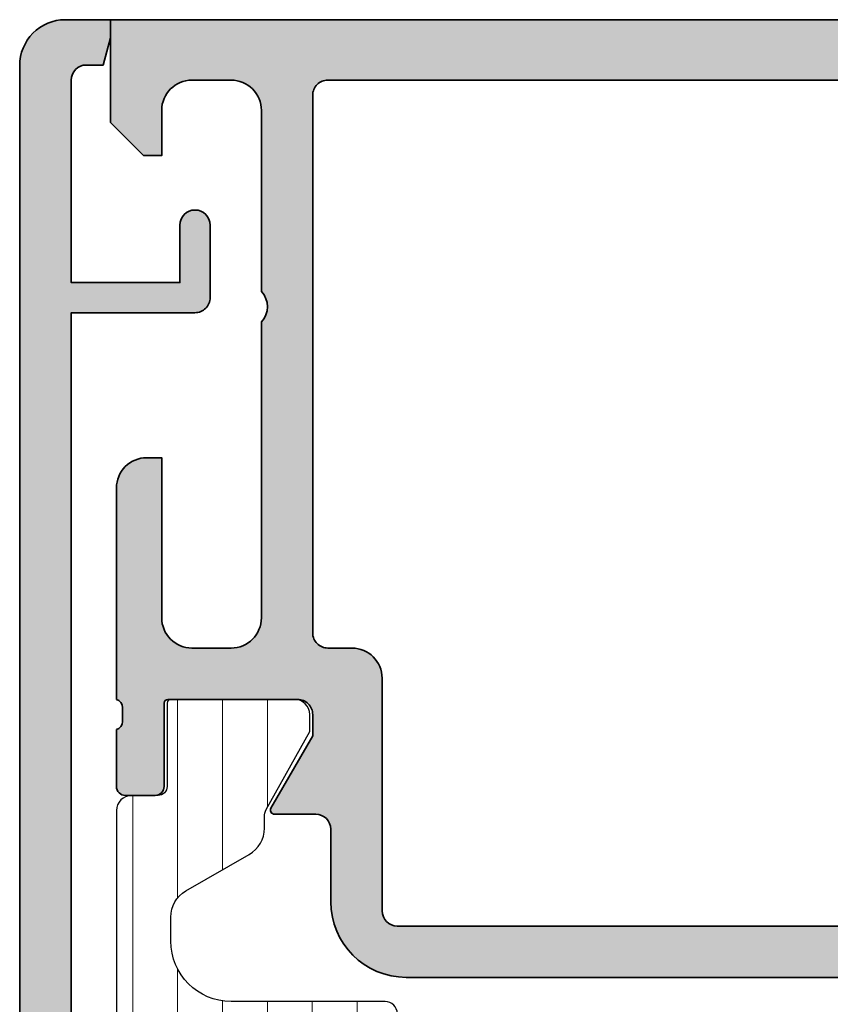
# Model space of a CAD drawing. Header units: millimetres. Extents: x 71658 to 298332, y -154437 to -30421.
# Tile 75 of 155: x 91887 to 91914, y -58646 to -58614. Entities that reach past the tile are written whole.
import ezdxf

# ---------------------------------------------------------------- set-up
doc = ezdxf.new("R2010")
doc.units = ezdxf.units.MM
doc.header["$LTSCALE"] = 500
doc.header["$MEASUREMENT"] = 0
for name, color, linetype, lineweight in [('0S-Profile Aluminium', 254, 'Continuous', 35), ('0S-Profile PVC-U', 254, 'Continuous', 25), ('0S-Shading Aluminium', 252, 'Continuous', 20), ('0S-Shading PVC-U', 253, 'Continuous', 13), ('A-13-UKS', 250, 'Continuous', 5)]:
    doc.layers.add(name, color=color, linetype=linetype, lineweight=lineweight)

# ---------------------------------------------------------------- blocks, each defined once
blk = doc.blocks.new('398030__DB51ADBE_D033_4DA4_95DB_C20D081B7720_')
at = {"layer": '0S-Shading Aluminium'}
h = blk.add_hatch(color=256, dxfattribs=at)
edge = h.paths.add_edge_path()
edge.add_line((0, 70), (0, 66.60000610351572))
edge.add_line((0, 66.60000610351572), (1.099998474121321, 65.5))
edge.add_line((1.099998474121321, 65.5), (1.699996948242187, 65.5))
edge.add_line((1.699996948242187, 65.5), (1.699996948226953, 66.99999753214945))
edge.add_ellipse((2.700002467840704, 66.99999753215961), major_axis=(-1.0000055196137, 0), ratio=1, start_angle=270.00000000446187, end_angle=360, ccw=False)
edge.add_line((2.700002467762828, 68.00000305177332), (4.000007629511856, 68.0000030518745))
edge.add_ellipse((4.000007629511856, 67.00001068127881), major_axis=(-0.9999923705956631, 0), ratio=1, start_angle=179.9999271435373, end_angle=270, ccw=False)
edge.add_line((5.000000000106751, 67.00000940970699), (4.999992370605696, 61.00000012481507))
edge.add_ellipse((4.475044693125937, 60.50000769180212), major_axis=(-0.7249568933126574, 0), ratio=1, start_angle=136.3947622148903, end_angle=223.605237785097, ccw=False)
edge.add_line((4.999992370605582, 60.00001525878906), (4.999992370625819, 50.20034336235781))
edge.add_ellipse((3.999998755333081, 50.20034336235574), major_axis=(-0.9999936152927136, 0), ratio=1, start_angle=90.00000000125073, end_angle=180, ccw=False)
edge.add_line((3.999998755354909, 49.20034974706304), (2.699989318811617, 49.20034974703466))
edge.add_ellipse((2.699989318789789, 50.20034211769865), major_axis=(-0.999992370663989, 0), ratio=1, start_angle=0, end_angle=90.00000000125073, ccw=False)
edge.add_line((1.699996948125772, 50.20034211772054), (1.699996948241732, 55.50001525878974))
edge.add_line((1.699996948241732, 55.50001525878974), (1.199974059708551, 55.50001525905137))
edge.add_arc((1.199974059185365, 54.50003814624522), 0.9999771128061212, 89.99999997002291, 180)
edge.add_line((0.1999969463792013, 54.50003814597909), (0.1999969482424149, 47.50034669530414))
edge.add_ellipse((0.1211605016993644, 47.23282610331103), major_axis=(-0.2788950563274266, 0), ratio=1, start_angle=178.8354106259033, end_angle=253.5801235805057, ccw=False)
edge.add_line((0.3999979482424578, 47.22715769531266), (0.3999979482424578, 46.7735636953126))
edge.add_ellipse((0.1211298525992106, 46.76790303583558), major_axis=(-0.2789255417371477, 0), ratio=1, start_angle=106.42459455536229, end_angle=181.1628700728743, ccw=False)
edge.add_line((0.1999969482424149, 46.50035969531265), (0.1999969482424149, 44.62034869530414))
edge.add_arc((0.4999969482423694, 44.62034869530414), 0.3000000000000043, 180, 270)
edge.add_line((0.4999969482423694, 44.32034869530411), (1.479971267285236, 44.32034869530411))
edge.add_arc((1.479971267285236, 44.62034869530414), 0.3000000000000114, 270, 360)
edge.add_line((1.779971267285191, 44.62034869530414), (1.779971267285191, 47.38034669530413))
edge.add_ellipse((1.899971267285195, 47.38034669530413), major_axis=(-0.1200000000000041, 0), ratio=1, start_angle=270.0000000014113, end_angle=360, ccw=False)
edge.add_line((1.899971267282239, 47.50034669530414), (6.19999963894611, 47.50034669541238))
edge.add_ellipse((6.199999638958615, 47.00035701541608), major_axis=(-0.4999896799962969, 0), ratio=1, start_angle=180, end_angle=270.0000000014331, ccw=False)
edge.add_line((6.699989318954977, 47.00035701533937), (6.699989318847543, 46.30034974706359))
edge.add_line((6.699989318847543, 46.30034974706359), (5.311744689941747, 43.89582399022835))
edge.add_arc((5.438705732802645, 43.83914027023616), 0.1390401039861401, 155.9408883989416, 266.6087467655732)
edge.add_line((5.430480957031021, 43.70034364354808), (6.799989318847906, 43.70034364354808))
edge.add_ellipse((6.799989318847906, 43.20034364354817), major_axis=(-0.4999999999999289, 0), ratio=1, start_angle=180, end_angle=270, ccw=False)
edge.add_line((7.299989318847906, 43.20034364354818), (7.29998931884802, 40.80003967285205))
edge.add_arc((9.799989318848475, 40.80003967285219), 2.500000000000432, 180, 270)
edge.add_line((9.799989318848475, 38.30003967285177), (29.29988079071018, 38.30003967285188))
edge.add_arc((29.29988079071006, 40.80003967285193), 2.500000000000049, 270.0000000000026, 360)
edge.add_line((31.79988079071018, 40.80003967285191), (31.79988079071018, 43.20034364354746))
edge.add_ellipse((32.29988079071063, 43.20034364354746), major_axis=(-0.5000000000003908, 0), ratio=1, start_angle=270, end_angle=360, ccw=False)
edge.add_line((32.29988079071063, 43.70034364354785), (33.76938915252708, 43.70034364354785))
edge.add_arc((33.76116437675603, 43.83914027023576), 0.13904010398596, 273.3912532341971, 384.0591116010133)
edge.add_line((33.88812541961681, 43.89582399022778), (32.49988079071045, 46.30034974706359))
edge.add_line((32.49988079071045, 46.30034974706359), (32.49988079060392, 47.00035701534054))
edge.add_ellipse((32.99987047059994, 47.00035701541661), major_axis=(-0.4999896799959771, 0), ratio=1, start_angle=269.99999999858, end_angle=360, ccw=False)
edge.add_line((32.99987047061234, 47.50034669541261), (37.29989884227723, 47.50034669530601))
edge.add_ellipse((37.29989884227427, 47.38034669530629), major_axis=(-0.1199999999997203, 0), ratio=1, start_angle=180, end_angle=269.9999999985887, ccw=False)
edge.add_line((37.41989884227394, 47.38034669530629), (37.41989884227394, 44.62034869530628))
edge.add_arc((37.71989884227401, 44.62034869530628), 0.3000000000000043, 180, 270)
edge.add_line((37.71989884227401, 44.32034869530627), (38.69987316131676, 44.32034869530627))
edge.add_arc((38.69987316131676, 44.62034869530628), 0.3000000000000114, 270, 360)
edge.add_line((38.99987316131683, 44.62034869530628), (38.99987316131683, 46.50035969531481))
edge.add_ellipse((39.07874025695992, 46.76790303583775), major_axis=(-0.2789255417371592, 0), ratio=1, start_angle=-1.1628700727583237, end_angle=73.57540544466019, ccw=False)
edge.add_line((38.79987216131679, 46.77356369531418), (38.79987216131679, 47.22715769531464))
edge.add_ellipse((39.07870960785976, 47.23282610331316), major_axis=(-0.2788950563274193, 0), ratio=1, start_angle=-73.58012358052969, end_angle=1.164589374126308, ccw=False)
edge.add_line((38.99987316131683, 47.50034669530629), (38.99987316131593, 49.79999514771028))
edge.add_ellipse((39.49987316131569, 49.7999951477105), major_axis=(-0.4999999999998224, 0), ratio=1, start_angle=270, end_angle=360, ccw=False)
edge.add_line((39.49987316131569, 50.29999514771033), (42.29986083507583, 50.29999514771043))
edge.add_line((42.29986083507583, 50.29999514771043), (42.29986083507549, 49.49999972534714))
edge.add_line((42.29986083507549, 49.49999972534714), (43.29989538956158, 49.50000735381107))
edge.add_arc((43.29989157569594, 49.99997661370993), 0.4999692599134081, 270.0004370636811, 359.9992228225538)
edge.add_line((43.79986083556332, 49.99996983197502), (43.79992187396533, 54.4998986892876))
edge.add_arc((42.79983439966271, 54.49991225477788), 1.000087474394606, 359.999222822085, 450.0000004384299)
edge.add_line((42.79983439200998, 55.49999972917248), (42.29992187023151, 55.49999972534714))
edge.add_line((42.29992187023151, 55.49999972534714), (42.29992187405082, 53.00008712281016))
edge.add_ellipse((41.29983447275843, 53.00008712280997), major_axis=(-1.000087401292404, 0), ratio=1, start_angle=89.99999990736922, end_angle=180, ccw=False)
edge.add_line((41.29983447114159, 51.99999972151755), (39.99993195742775, 51.99999972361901))
edge.add_ellipse((39.99993195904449, 53.00005852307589), major_axis=(-1.00005879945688, 0), ratio=1, start_angle=0, end_angle=89.99999990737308, ccw=False)
edge.add_line((38.99987315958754, 53.00005852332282), (38.99987316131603, 59.99999972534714))
edge.add_ellipse((39.52471250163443, 60.49999972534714), major_axis=(-0.7248836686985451, 0), ratio=1, start_angle=-43.611576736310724, end_angle=43.611576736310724, ccw=False)
edge.add_line((38.99987316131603, 60.99999972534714), (38.99987316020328, 67.00038766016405))
edge.add_ellipse((39.99992797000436, 67.00038766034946), major_axis=(-1.000054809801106, 0), ratio=1, start_angle=270.0000000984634, end_angle=360, ccw=False)
edge.add_line((39.99992796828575, 68.00044247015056), (41.29983554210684, 68.0004424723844))
edge.add_ellipse((41.29983554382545, 67.00035614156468), major_axis=(-1.000086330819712, 0), ratio=1, start_angle=180, end_angle=270.00000009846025, ccw=False)
edge.add_line((42.29992187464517, 67.00035613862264), (42.2999218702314, 65.49999257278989))
edge.add_line((42.2999218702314, 65.49999257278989), (42.89989745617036, 65.49999257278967))
edge.add_line((42.89989745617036, 65.49999257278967), (43.99987304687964, 66.59996792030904))
edge.add_line((43.99987304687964, 66.59996792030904), (43.99987304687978, 70))
edge.add_line((43.99987304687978, 70), (0, 70))
edge = h.paths.add_edge_path()
edge.add_ellipse((7.199995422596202, 67.50000305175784), major_axis=(-0.5000000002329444, 0), ratio=1, start_angle=269.9999999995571, end_angle=360, ccw=False)
edge.add_line((7.199995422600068, 68.00000305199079), (36.79985516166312, 68.00000305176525))
edge.add_ellipse((36.79985516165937, 67.50000031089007), major_axis=(-0.5000027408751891, 0), ratio=1, start_angle=180, end_angle=269.99999999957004, ccw=False)
edge.add_line((37.29985790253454, 67.50000031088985), (37.29985790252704, 49.7003497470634))
edge.add_ellipse((36.7998579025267, 49.70034974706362), major_axis=(-0.5000000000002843, 0), ratio=1, start_angle=89.99999999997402, end_angle=180, ccw=False)
edge.add_line((36.79985790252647, 49.20034974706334), (31.19988332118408, 49.20034974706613))
edge.add_arc((31.19988332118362, 48.20035179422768), 0.9999979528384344, 89.99999999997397, 179.9998297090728)
edge.add_line((30.19988536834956, 48.20035476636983), (30.19986248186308, 40.50003671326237))
edge.add_ellipse((29.69985174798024, 40.50003819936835), major_axis=(-0.5000107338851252, 0), ratio=1, start_angle=90, end_angle=179.9998297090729, ccw=False)
edge.add_line((29.69985174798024, 40.00002746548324), (9.500018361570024, 40.00002746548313))
edge.add_ellipse((9.500018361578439, 40.50003819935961), major_axis=(-0.5000107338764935, 0), ratio=1, start_angle=0.00017029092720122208, end_angle=89.99999999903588, ccw=False)
edge.add_line((9.000007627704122, 40.50003671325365), (8.999984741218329, 48.20035476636))
edge.add_arc((7.99998678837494, 48.20035179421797), 0.9999979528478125, 0.0001702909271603, 90.00000000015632)
edge.add_line((7.999986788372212, 49.20034974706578), (7.199995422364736, 49.20034974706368))
edge.add_ellipse((7.199995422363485, 49.7003497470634), major_axis=(-0.4999999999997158, 0), ratio=1, start_angle=0, end_angle=90.0000000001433, ccw=False)
edge.add_line((6.699995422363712, 49.7003497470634), (6.699995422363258, 67.50000305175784))
at = {"layer": '0S-Profile Aluminium', "color": 7}
for points in [[(0, 70), (0, 66.60000610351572), (1.099998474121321, 65.5), (1.699996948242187, 65.5), (1.699996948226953, 66.99999753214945)], [(42.29992187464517, 67.00035613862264), (42.2999218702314, 65.49999257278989), (42.89989745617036, 65.49999257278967), (43.99987304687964, 66.59996792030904), (43.99987304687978, 70), (0, 70)], [(2.700002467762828, 68.00000305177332), (4.000007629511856, 68.0000030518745)], [(7.199995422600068, 68.00000305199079), (36.79985516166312, 68.00000305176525)], [(39.99992796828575, 68.00044247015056), (41.29983554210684, 68.0004424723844)], [(6.699995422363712, 49.7003497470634), (6.699995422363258, 67.50000305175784)], [(37.29985790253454, 67.50000031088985), (37.29985790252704, 49.7003497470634)], [(5.000000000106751, 67.00000940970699), (4.999992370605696, 61.00000012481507)], [(38.99987316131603, 60.99999972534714), (38.99987316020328, 67.00038766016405)], [(4.999992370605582, 60.00001525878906), (4.999992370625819, 50.20034336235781)], [(38.99987315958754, 53.00005852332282), (38.99987316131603, 59.99999972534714)], [(1.699996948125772, 50.20034211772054), (1.699996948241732, 55.50001525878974), (1.199974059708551, 55.50001525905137)], [(42.79983439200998, 55.49999972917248), (42.29992187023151, 55.49999972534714), (42.29992187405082, 53.00008712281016)], [(0.1999969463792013, 54.50003814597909), (0.1999969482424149, 47.50034669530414)], [(43.79986083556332, 49.99996983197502), (43.79992187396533, 54.4998986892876)], [(41.29983447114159, 51.99999972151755), (39.99993195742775, 51.99999972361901)], [(39.49987316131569, 50.29999514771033), (42.29986083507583, 50.29999514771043), (42.29986083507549, 49.49999972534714), (43.29989538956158, 49.50000735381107)], [(38.99987316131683, 47.50034669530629), (38.99987316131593, 49.79999514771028)], [(3.999998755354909, 49.20034974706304), (2.699989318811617, 49.20034974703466)], [(7.999986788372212, 49.20034974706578), (7.199995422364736, 49.20034974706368)], [(36.79985790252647, 49.20034974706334), (31.19988332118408, 49.20034974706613)], [(9.000007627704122, 40.50003671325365), (8.999984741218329, 48.20035476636)], [(30.19988536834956, 48.20035476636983), (30.19986248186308, 40.50003671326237)], [(1.779971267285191, 44.62034869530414), (1.779971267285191, 47.38034669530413)], [(1.899971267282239, 47.50034669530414), (6.19999963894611, 47.50034669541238)], [(32.99987047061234, 47.50034669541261), (37.29989884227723, 47.50034669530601)], [(37.41989884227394, 47.38034669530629), (37.41989884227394, 44.62034869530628)], [(0.3999979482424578, 47.22715769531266), (0.3999979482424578, 46.7735636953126)], [(6.699989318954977, 47.00035701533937), (6.699989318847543, 46.30034974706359), (5.311744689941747, 43.89582399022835)], [(33.88812541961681, 43.89582399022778), (32.49988079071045, 46.30034974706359), (32.49988079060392, 47.00035701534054)], [(38.79987216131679, 46.77356369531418), (38.79987216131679, 47.22715769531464)], [(0.1999969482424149, 46.50035969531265), (0.1999969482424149, 44.62034869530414)], [(38.99987316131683, 44.62034869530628), (38.99987316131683, 46.50035969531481)], [(0.4999969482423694, 44.32034869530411), (1.479971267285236, 44.32034869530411)], [(37.71989884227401, 44.32034869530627), (38.69987316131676, 44.32034869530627)], [(5.430480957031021, 43.70034364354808), (6.799989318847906, 43.70034364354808)], [(32.29988079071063, 43.70034364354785), (33.76938915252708, 43.70034364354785)], [(7.299989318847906, 43.20034364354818), (7.29998931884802, 40.80003967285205)], [(31.79988079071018, 40.80003967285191), (31.79988079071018, 43.20034364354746)], [(29.69985174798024, 40.00002746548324), (9.500018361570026, 40.00002746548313)], [(9.799989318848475, 38.30003967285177), (29.29988079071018, 38.30003967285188)]]:
    blk.add_lwpolyline(points, dxfattribs=at)
at = {"layer": '0S-Profile Aluminium', "color": 7, "extrusion": (0, 0, -1)}
for centre, radius, start, end in [((-2.700002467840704, 66.99999753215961), 1.0000055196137, 0, 89.9999999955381), ((-4.000007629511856, 67.00001068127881), 0.9999923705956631, 90, 180.0000728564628), ((-7.199995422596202, 67.50000305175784), 0.5000000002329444, 0, 90.00000000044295), ((-36.79985516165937, 67.50000031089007), 0.5000027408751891, 90.00000000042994, 180), ((-39.99992797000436, 67.00038766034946), 1.000054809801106, 0, 89.99999990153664), ((-41.29983554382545, 67.00035614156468), 1.000086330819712, 89.99999990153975, 180), ((-4.475044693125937, 60.50000769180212), 0.7249568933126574, 136.394762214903, 223.6052377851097), ((-39.52471250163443, 60.49999972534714), 0.7248836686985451, 316.3884232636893, 43.6115767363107), ((-39.99993195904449, 53.00005852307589), 1.00005879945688, 270.000000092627, 0), ((-41.29983447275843, 53.00008712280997), 1.000087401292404, 180, 270.0000000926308), ((-2.699989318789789, 50.20034211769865), 0.999992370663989, 269.9999999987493, 0), ((-3.999998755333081, 50.20034336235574), 0.9999936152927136, 180, 269.9999999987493), ((-39.49987316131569, 49.7999951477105), 0.4999999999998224, 0, 90), ((-7.199995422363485, 49.7003497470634), 0.4999999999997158, 269.9999999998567, 0), ((-36.7998579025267, 49.70034974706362), 0.5000000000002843, 180, 270.000000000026), ((-0.1211605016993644, 47.23282610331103), 0.2788950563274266, 106.4198764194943, 181.1645893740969), ((-1.899971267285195, 47.38034669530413), 0.1200000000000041, 0, 89.99999999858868), ((-6.199999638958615, 47.00035701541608), 0.4999896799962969, 89.99999999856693, 180), ((-32.99987047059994, 47.00035701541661), 0.4999896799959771, 0, 90.00000000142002), ((-37.29989884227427, 47.38034669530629), 0.1199999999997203, 90.00000000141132, 180), ((-39.07870960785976, 47.23282610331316), 0.2788950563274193, 358.8354106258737, 73.58012358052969), ((-0.1211298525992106, 46.76790303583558), 0.2789255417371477, 178.8371299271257, 253.5754054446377), ((-39.07874025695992, 46.76790303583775), 0.2789255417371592, 286.4245945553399, 1.162870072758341), ((-6.799989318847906, 43.20034364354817), 0.4999999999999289, 90, 180), ((-32.29988079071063, 43.20034364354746), 0.5000000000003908, 0, 90), ((-9.500018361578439, 40.50003819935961), 0.5000107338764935, 270.0000000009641, 359.9998297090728), ((-29.69985174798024, 40.50003819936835), 0.5000107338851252, 180.0001702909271, 270)]:
    blk.add_arc(centre, radius, start, end, dxfattribs=at)
at = {"layer": '0S-Profile Aluminium', "color": 7}
for centre, radius, start, end in [((1.199974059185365, 54.50003814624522), 0.9999771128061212, 89.99999997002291, 180), ((42.79983439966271, 54.49991225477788), 1.000087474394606, 359.999222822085, 90.00000043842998), ((43.29989157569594, 49.99997661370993), 0.4999692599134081, 270.0004370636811, 359.9992228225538), ((7.99998678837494, 48.20035179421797), 0.9999979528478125, 0.0001702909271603, 90.00000000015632), ((31.19988332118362, 48.20035179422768), 0.9999979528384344, 89.99999999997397, 179.9998297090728), ((0.4999969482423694, 44.62034869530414), 0.3000000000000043, 180, 270), ((1.479971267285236, 44.62034869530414), 0.3000000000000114, 270, 0), ((37.71989884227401, 44.62034869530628), 0.3000000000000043, 180, 270), ((38.69987316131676, 44.62034869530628), 0.3000000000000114, 270, 0), ((5.438705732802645, 43.83914027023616), 0.1390401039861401, 155.9408883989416, 266.6087467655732), ((33.76116437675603, 43.83914027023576), 0.13904010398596, 273.3912532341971, 24.05911160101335), ((9.799989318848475, 40.80003967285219), 2.500000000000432, 180, 270), ((29.29988079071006, 40.80003967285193), 2.500000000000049, 270.0000000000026, 0)]:
    blk.add_arc(centre, radius, start, end, dxfattribs=at)
blk = doc.blocks.new('284157__2F268ED8_4654_4D0A_B925_AE11C41EE13C___334FD27C_26B2_4C4C_A408_45D48289D06D_')
at = {"layer": '0S-Shading PVC-U'}
h = blk.add_hatch(dxfattribs=at)
h.set_pattern_fill('ANSI31', color=256, scale=0.4680000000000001, angle=45, style=0)
h.set_pattern_definition([(90, (0, 0), (-1.485899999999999, 3e-16), [])])
edge = h.paths.add_edge_path()
edge.add_line((0.2000122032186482, 43.81957921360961), (0.2000122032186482, 16.2800000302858))
edge.add_arc((0.7000122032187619, 16.2800000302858), 0.5000000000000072, 180, 270)
edge.add_line((0.7000122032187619, 15.7800000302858), (1.579986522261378, 15.7800000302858))
edge.add_ellipse((1.579986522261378, 15.48000003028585), major_axis=(-0.2999999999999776, 0), ratio=1, start_angle=180, end_angle=270, ccw=False)
edge.add_line((1.879986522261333, 15.48000003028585), (1.879986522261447, 12.7200020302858))
edge.add_arc((1.99998652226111, 12.7200020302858), 0.1199999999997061, 180, 269.9999999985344)
edge.add_line((1.999986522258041, 12.60000203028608), (6.100014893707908, 12.60000203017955))
edge.add_arc((6.100014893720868, 13.09999171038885), 0.4999896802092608, 269.9999999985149, 360)
edge.add_line((6.600004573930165, 13.09999171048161), (6.600004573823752, 13.67320420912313))
edge.add_line((6.600004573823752, 13.67320420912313), (4.989171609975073, 16.4625728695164))
edge.add_ellipse((5.426481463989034, 16.70497767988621), major_axis=(-0.5000000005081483, 0), ratio=1, start_angle=0, end_angle=29.000000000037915, ccw=False)
edge.add_line((4.926481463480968, 16.70497767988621), (4.926481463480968, 16.90000203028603))
edge.add_ellipse((5.126481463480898, 16.90000203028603), major_axis=(-0.1999999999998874, 0), ratio=1, start_angle=270, end_angle=360, ccw=False)
edge.add_line((5.126481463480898, 17.10000203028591), (9.100012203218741, 17.10000203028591))
edge.add_arc((9.100012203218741, 17.50000203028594), 0.4000000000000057, 270, 450)
edge.add_line((9.100012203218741, 17.90000203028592), (7.100012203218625, 17.90000203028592))
edge.add_ellipse((7.100012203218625, 18.20000203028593), major_axis=(-0.3000000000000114, 0), ratio=1, start_angle=0, end_angle=90, ccw=False)
edge.add_line((6.800012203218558, 18.20000203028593), (6.800012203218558, 18.40000203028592))
edge.add_arc((6.500012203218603, 18.40000203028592), 0.3000000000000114, 0, 180)
edge.add_line((6.200012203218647, 18.40000203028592), (6.200012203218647, 18.2000020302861))
edge.add_ellipse((5.900012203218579, 18.20000203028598), major_axis=(-0.3000000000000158, 0), ratio=1, start_angle=90, end_angle=180, ccw=False)
edge.add_line((5.900012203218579, 17.90000203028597), (4.735910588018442, 17.90000203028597))
edge.add_ellipse((4.735910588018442, 18.10000202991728), major_axis=(-0.1999999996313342, 0), ratio=1, start_angle=60.00000634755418, end_angle=90, ccw=False)
edge.add_line((4.635910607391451, 17.92679693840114), (2.500012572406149, 19.15995792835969))
edge.add_ellipse((3.000012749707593, 20.02598386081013), major_axis=(-1.000000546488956, 0), ratio=1, start_angle=0, end_angle=60.00000634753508, ccw=False)
edge.add_line((2.000012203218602, 20.02598386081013), (2.000012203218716, 35.70000203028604))
edge.add_ellipse((3.000012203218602, 35.70000203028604), major_axis=(-0.9999999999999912, 0), ratio=1, start_angle=269.99999999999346, end_angle=360, ccw=False)
edge.add_line((3.000012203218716, 36.70000203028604), (5.900012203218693, 36.70000203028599))
edge.add_ellipse((5.900012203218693, 36.40000203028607), major_axis=(-0.299999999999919, 0), ratio=1, start_angle=180, end_angle=270, ccw=False)
edge.add_line((6.200012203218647, 36.40000203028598), (6.200012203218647, 36.20000203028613))
edge.add_arc((6.500012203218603, 36.20000203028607), 0.3000000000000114, 180, 360)
edge.add_line((6.800012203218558, 36.20000203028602), (6.80001220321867, 36.400002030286))
edge.add_ellipse((7.100012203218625, 36.400002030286), major_axis=(-0.2999999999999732, 0), ratio=1, start_angle=270, end_angle=360, ccw=False)
edge.add_line((7.100012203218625, 36.70000203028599), (9.100012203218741, 36.70000203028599))
edge.add_arc((9.100012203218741, 37.10000203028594), 0.3999999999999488, 270, 450)
edge.add_line((9.100012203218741, 37.50000203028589), (4.000012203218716, 37.50000203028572))
edge.add_ellipse((4.000012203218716, 39.50000203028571), major_axis=(-2.000000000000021, 0), ratio=1, start_angle=0, end_angle=90, ccw=False)
edge.add_line((2.000012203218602, 39.50000203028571), (2.000012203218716, 40.29556465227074))
edge.add_ellipse((3.000012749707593, 40.29556465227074), major_axis=(-1.000000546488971, 0), ratio=1, start_angle=299.99999999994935, end_angle=360, ccw=False)
edge.add_line((2.500012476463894, 41.16159052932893), (4.600012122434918, 42.37081465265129))
edge.add_arc((4.100012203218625, 43.23684010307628), 1.000000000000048, 299.9999946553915, 360)
edge.add_line((5.100012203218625, 43.23684010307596), (5.100012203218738, 43.61335990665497))
edge.add_ellipse((5.600012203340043, 43.6133599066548), major_axis=(-0.5000000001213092, 0), ratio=1, start_angle=331.00000000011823, end_angle=360, ccw=False)
edge.add_line((5.162702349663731, 43.85576471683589), (6.600009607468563, 46.4415359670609))
edge.add_line((6.600009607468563, 46.4415359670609), (6.600004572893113, 47.00001685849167))
edge.add_arc((6.100014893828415, 47.00001235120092), 0.4999896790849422, 0.0005165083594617, 90)
edge.add_line((6.100014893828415, 47.50000203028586), (1.999986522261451, 47.50000203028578))
edge.add_arc((1.999986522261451, 47.38000203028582), 0.1199999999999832, 90, 180)
edge.add_line((1.879986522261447, 47.38000203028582), (1.879986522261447, 44.62000403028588))
edge.add_ellipse((1.579986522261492, 44.62000403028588), major_axis=(-0.2999999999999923, 0), ratio=1, start_angle=89.9999999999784, end_angle=180, ccw=False)
edge.add_line((1.579986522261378, 44.32000403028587), (0.700012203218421, 44.31957921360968))
edge.add_arc((0.7000122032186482, 43.81957921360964), 0.5000000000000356, 90.00000000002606, 180)
at = {"layer": '0S-Profile PVC-U', "color": 7}
for points in [[(1.879986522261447, 47.38000203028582), (1.879986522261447, 44.62000403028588)], [(6.100014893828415, 47.50000203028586), (1.999986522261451, 47.50000203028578)], [(5.162702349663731, 43.85576471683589), (6.600009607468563, 46.4415359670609), (6.600004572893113, 47.00001685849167)], [(1.579986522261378, 44.32000403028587), (0.700012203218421, 44.31957921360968)], [(0.2000122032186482, 43.81957921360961), (0.2000122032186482, 16.2800000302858)], [(5.100012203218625, 43.23684010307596), (5.100012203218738, 43.61335990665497)], [(2.500012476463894, 41.16159052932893), (4.600012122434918, 42.37081465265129)], [(2.000012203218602, 39.50000203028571), (2.000012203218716, 40.29556465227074)], [(9.100012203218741, 37.50000203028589), (4.000012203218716, 37.50000203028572)]]:
    blk.add_lwpolyline(points, dxfattribs=at)
for centre, radius, start, end in [((1.999986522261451, 47.38000203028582), 0.1199999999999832, 90, 180), ((6.100014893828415, 47.00001235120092), 0.4999896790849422, 0.0005165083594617, 90), ((0.7000122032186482, 43.81957921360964), 0.5000000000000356, 90.00000000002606, 180), ((4.100012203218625, 43.23684010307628), 1.000000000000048, 299.9999946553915, 0), ((9.100012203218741, 37.10000203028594), 0.3999999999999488, 270, 90)]:
    blk.add_arc(centre, radius, start, end, dxfattribs=at)
at = {"layer": '0S-Profile PVC-U', "color": 7, "extrusion": (0, 0, -1)}
for centre, radius, start, end in [((-1.579986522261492, 44.62000403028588), 0.2999999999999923, 180, 270.0000000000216), ((-5.600012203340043, 43.6133599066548), 0.5000000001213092, 0, 28.99999999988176), ((-3.000012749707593, 40.29556465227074), 1.000000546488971, 0, 60.00000000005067), ((-4.000012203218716, 39.50000203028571), 2.000000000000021, 270, 0)]:
    blk.add_arc(centre, radius, start, end, dxfattribs=at)
blk = doc.blocks.new('372200__F6838B14_9C53_46C1_92AB_A7FBE232FCFD_')
at = {"layer": '0S-Profile Aluminium', "color": 7}
blk.add_blockref('398030__DB51ADBE_D033_4DA4_95DB_C20D081B7720_', (0, 0), dxfattribs=at)
at = {"layer": '0S-Profile PVC-U', "color": 7}
blk.add_blockref('284157__2F268ED8_4654_4D0A_B925_AE11C41EE13C___334FD27C_26B2_4C4C_A408_45D48289D06D_', (0, 0), dxfattribs=at)
blk = doc.blocks.new('156930__BD7C3330_9580_48C5_9B97_764EC43D01D6_')
at = {"layer": '0S-Shading Aluminium'}
h = blk.add_hatch(color=256, dxfattribs=at)
edge = h.paths.add_edge_path()
edge.add_line((0.0020293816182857, 69.99999998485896), (0.0020293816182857, 69.39999388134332))
edge.add_line((0.0020293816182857, 69.39999388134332), (-0.2391243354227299, 68.49999998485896))
edge.add_line((-0.2391243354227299, 68.49999998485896), (-0.7979698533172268, 68.49999998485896))
edge.add_arc((-0.7979698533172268, 67.99999998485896), 0.5, 90, 179.9971618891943)
edge.add_line((-1.297969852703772, 68.00002475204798), (-1.29830173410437, 61.30000303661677))
edge.add_line((-1.29830173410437, 61.30000303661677), (2.301673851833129, 61.30000303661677))
edge.add_line((2.301673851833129, 61.30000303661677), (2.301967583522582, 63.19996641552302))
edge.add_ellipse((2.801967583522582, 63.19996641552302), major_axis=(-0.5, 0), ratio=1, start_angle=180, end_angle=360, ccw=False)
edge.add_line((3.301967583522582, 63.19996641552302), (3.301967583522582, 60.79997251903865))
edge.add_ellipse((2.802231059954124, 60.79970904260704), major_axis=(-0.4997365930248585, 0), ratio=1, start_angle=89.96979190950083, end_angle=180.0302080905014, ccw=False)
edge.add_line((2.801967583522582, 60.29997251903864), (-1.298305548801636, 60.30000303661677))
edge.add_line((-1.298305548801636, 60.30000303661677), (-1.298305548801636, 9.699996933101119))
edge.add_line((-1.298305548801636, 9.699996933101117), (2.801967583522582, 9.700027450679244))
edge.add_ellipse((2.802224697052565, 9.200284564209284), major_axis=(-0.4997429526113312, 0), ratio=1, start_angle=179.9705218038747, end_angle=270.02947819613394, ccw=False)
edge.add_line((3.301967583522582, 9.200027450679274), (3.301967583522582, 6.800025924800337))
edge.add_ellipse((2.801967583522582, 6.800025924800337), major_axis=(-0.5, 0), ratio=1, start_angle=0, end_angle=180, ccw=False)
edge.add_line((2.301967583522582, 6.800025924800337), (2.301673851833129, 8.699996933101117))
edge.add_line((2.301673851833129, 8.699996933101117), (-1.29830173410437, 8.699996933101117))
edge.add_line((-1.29830173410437, 8.699996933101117), (-1.297969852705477, 1.999975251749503))
edge.add_arc((-0.7979698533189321, 2.000000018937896), 0.5, 180.0028381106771, 270)
edge.add_line((-0.7979698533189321, 1.500000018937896), (-0.2411537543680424, 1.500000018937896))
edge.add_line((-0.2411537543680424, 1.500000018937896), (-3.732702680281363e-08, 0.5999984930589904))
edge.add_line((-3.73270268e-08, 0.5999984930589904), (-3.73270268e-08, 1.893789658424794e-08))
edge.add_line((-3.73270268e-08, 1.89378966e-08), (-1.497970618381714, 3.05024370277e-05))
edge.add_ellipse((-1.495432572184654, 1.504656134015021), major_axis=(-1.504627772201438, 0), ratio=1, start_angle=-0.5129896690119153, end_angle=89.9033519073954, ccw=False)
edge.add_line((-3.000000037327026, 1.518127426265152), (-2.997970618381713, 68.49996946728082))
edge.add_ellipse((-1.498668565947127, 68.50069791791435), major_axis=(-1.499302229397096, 0), ratio=1, start_angle=-90.0266720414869, end_angle=0.02783771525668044, ccw=False)
edge.add_line((-1.497970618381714, 69.99999998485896), (0.002029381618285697, 69.99999998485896))
at = {"layer": '0S-Profile Aluminium', "color": 7}
for points in [[(-3.000000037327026, 1.518127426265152), (-2.997970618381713, 68.49996946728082)], [(2.801967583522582, 60.29997251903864), (-1.298305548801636, 60.30000303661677), (-1.298305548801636, 9.699996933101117), (2.801967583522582, 9.700027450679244)], [(3.301967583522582, 9.200027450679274), (3.301967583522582, 6.800025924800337)], [(2.301967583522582, 6.800025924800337), (2.301673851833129, 8.699996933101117), (-1.29830173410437, 8.699996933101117), (-1.297969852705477, 1.999975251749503)], [(-0.7979698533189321, 1.500000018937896), (-0.2411537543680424, 1.500000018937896), (-3.73270268e-08, 0.5999984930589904), (-3.73270268e-08, 1.89378966e-08), (-1.497970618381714, 3.05024370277e-05)]]:
    blk.add_lwpolyline(points, dxfattribs=at)
at = {"layer": '0S-Profile Aluminium', "color": 7, "extrusion": (0, 0, -1)}
for centre, radius, start, end in [((-2.802224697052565, 9.200284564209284), 0.4997429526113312, 89.97052180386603, 180.0294781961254), ((-2.801967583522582, 6.800025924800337), 0.5, 180, 0), ((1.495432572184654, 1.504656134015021), 1.504627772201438, 270.0966480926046, 0.5129896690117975)]:
    blk.add_arc(centre, radius, start, end, dxfattribs=at)
at = {"layer": '0S-Profile Aluminium', "color": 7}
blk.add_arc((-0.7979698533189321, 2.000000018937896), 0.5, 180.0028381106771, 270, dxfattribs=at)
blk = doc.blocks.new('156930__79AD6359_9D60_4D8E_9A50_42617437B74C_')
at = {"layer": '0S-Profile Aluminium', "color": 7}
blk.add_blockref('156930__BD7C3330_9580_48C5_9B97_764EC43D01D6_', (0, 0), dxfattribs=at)
blk = doc.blocks.new('lükanduksed')
at = {"layer": 'A-13-UKS', "extrusion": (0, 0, -1), "rotation": 180}
blk.add_blockref('156930__79AD6359_9D60_4D8E_9A50_42617437B74C_', (-91890.28880329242, -58613.59207830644), dxfattribs=at)
at = {"layer": 'A-13-UKS'}
blk.add_blockref('372200__F6838B14_9C53_46C1_92AB_A7FBE232FCFD_', (91890.28880329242, -58683.59207830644), dxfattribs=at)

msp = doc.modelspace()

# ---------------------------------------------------------------- block references
at = {"layer": 'A-13-UKS'}
msp.add_blockref('lükanduksed', (0, 0), dxfattribs=at)

doc.saveas('drawing.dxf')
